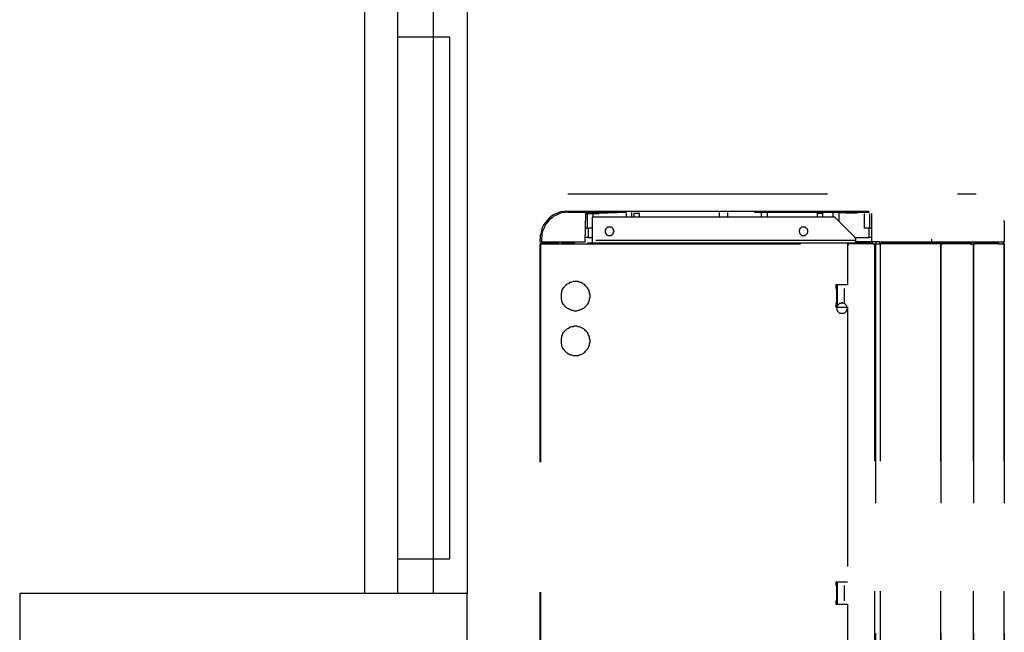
# Model space of a CAD drawing. Header units: millimetres. Extents: x 335 to 739279, y -1 to 84.
# Tile 151 of 244: x 351.66 to 353.55, y 54.74 to 55.92. Entities that reach past the tile are written whole.
import ezdxf

# ---------------------------------------------------------------- set-up
doc = ezdxf.new("R2010")
doc.units = ezdxf.units.MM
doc.header["$MEASUREMENT"] = 0
doc.linetypes.add('Dashed', pattern=[0.75, 0.5, -0.25])

msp = doc.modelspace()

# ---------------------------------------------------------------- linework, layer by layer
at = {"color": 7}
for p, q in [((352.3208, 54.8149), (352.3208, 61.4489)), ((352.5178, 61.4489), (352.5178, 54.8149)), ((352.3848, 55.8869), (352.3848, 55.9539)), ((352.4528, 55.9539), (352.4528, 55.8869)), ((352.3848, 54.8819), (352.3848, 55.8869)), ((352.4528, 55.8869), (352.3848, 55.8869)), ((352.4528, 55.8869), (352.4528, 54.8819)), ((352.4848, 55.8869), (352.4528, 55.8869)), ((352.4848, 54.8819), (352.4848, 55.8869)), ((352.3848, 54.8149), (352.3848, 54.8819)), ((352.3848, 54.8819), (352.4528, 54.8819)), ((352.4528, 54.8819), (352.4848, 54.8819)), ((352.4528, 54.8819), (352.4528, 54.8149)), ((351.6568, 54.8149), (351.6568, 53.4889)), ((352.5178, 54.8149), (351.6568, 54.8149)), ((352.4528, 54.8149), (352.3848, 54.8149)), ((352.5178, 53.4889), (352.5178, 54.8149))]:
    msp.add_line(p, q, dxfattribs=at)
at = {"color": 8, "linetype": 'Dashed'}
for p, q in [((352.7118, 55.5849), (353.4978, 55.5849)), ((352.7008, 55.5509), (352.7058, 55.5519)), ((352.7058, 55.5519), (352.7118, 55.5519)), ((352.7118, 55.5519), (352.7168, 55.5519)), ((352.8228, 55.5489), (352.7118, 55.5489)), ((352.7168, 55.5519), (352.7388, 55.5519)), ((352.7388, 55.5519), (352.8238, 55.5519)), ((352.7458, 55.5469), (352.7448, 55.4919)), ((352.7458, 55.5469), (352.7718, 55.5469)), ((352.7498, 55.5299), (352.7498, 55.5469)), ((352.7608, 55.5399), (352.7608, 55.5469)), ((352.8228, 55.5489), (352.7718, 55.5469)), ((352.8238, 55.5519), (353.1648, 55.5519)), ((352.8238, 55.5489), (352.8238, 55.5399)), ((352.8348, 55.5399), (352.8348, 55.5489)), ((352.8388, 55.5479), (352.8388, 55.5399)), ((352.8388, 55.5479), (352.8498, 55.5479)), ((352.8498, 55.5399), (352.8498, 55.5479)), ((353.0028, 55.5489), (353.0028, 55.5399)), ((353.0188, 55.5489), (353.0188, 55.5399)), ((353.1538, 55.5489), (353.0708, 55.5489)), ((353.1198, 55.5489), (353.0708, 55.5489)), ((353.0838, 55.5489), (353.0838, 55.5399)), ((353.0958, 55.5399), (353.0958, 55.5489)), ((353.2188, 55.5489), (353.1198, 55.5489)), ((353.2458, 55.5489), (353.1538, 55.5489)), ((353.1648, 55.5519), (353.2458, 55.5519)), ((353.1918, 55.5479), (353.1918, 55.5399)), ((353.1918, 55.5479), (353.2028, 55.5479)), ((353.2028, 55.5399), (353.2028, 55.5479)), ((353.2688, 55.5469), (353.2188, 55.5489)), ((353.2468, 55.5479), (353.2188, 55.5489)), ((353.2218, 55.5489), (353.2218, 55.5399)), ((353.2338, 55.5319), (353.2338, 55.5489)), ((353.2458, 55.5519), (353.2918, 55.5519)), ((353.2918, 55.5489), (353.2458, 55.5489)), ((353.2688, 55.5469), (353.2468, 55.5479)), ((353.2818, 55.5469), (353.2818, 55.5189)), ((353.2928, 55.5299), (353.2928, 55.5469)), ((353.2968, 55.4929), (353.2968, 55.5469)), ((352.7458, 55.5189), (352.7458, 55.5249)), ((352.7498, 55.5189), (352.7498, 55.5299)), ((352.7588, 55.5399), (352.7588, 55.4949)), ((353.2258, 55.5399), (352.7588, 55.5399)), ((353.2658, 55.4999), (353.2258, 55.5399)), ((353.2928, 55.5189), (353.2928, 55.5299)), ((353.5518, 55.5319), (353.5518, 55.5339)), ((353.5518, 55.5319), (353.5518, 55.4919)), ((352.7458, 55.5189), (352.7498, 55.5189)), ((352.7588, 55.5189), (352.7498, 55.5189)), ((352.7508, 55.5189), (352.7508, 55.5009)), ((353.2928, 55.5189), (353.2818, 55.5189)), ((353.2918, 55.5009), (353.2918, 55.5189)), ((353.2928, 55.5189), (353.2968, 55.5189)), ((352.6588, 55.4919), (352.6588, 55.4989)), ((352.6608, 55.4919), (352.6588, 55.4919)), ((352.6588, 53.5679), (352.6588, 55.4889)), ((352.6588, 55.4889), (352.6598, 55.4889)), ((352.6598, 55.4889), (352.6598, 55.4899)), ((353.2498, 55.4899), (352.6598, 55.4899)), ((352.6598, 53.5679), (352.6598, 55.4889)), ((352.6598, 55.4889), (353.2498, 55.4889)), ((352.6608, 55.4989), (352.6608, 55.4919)), ((352.7448, 55.4919), (352.6608, 55.4919)), ((352.6758, 55.4909), (352.6618, 55.4909)), ((352.6618, 55.4909), (352.6618, 55.4899)), ((352.6758, 55.4899), (352.6758, 55.4909)), ((352.6758, 55.4909), (352.6948, 55.4909)), ((352.6988, 55.4909), (352.7248, 55.4909)), ((352.7248, 55.4899), (352.7248, 55.4919)), ((352.7508, 55.5009), (352.7448, 55.5009)), ((352.7508, 55.5009), (352.7588, 55.5009)), ((353.2658, 55.4949), (352.7588, 55.4949)), ((352.7588, 55.4949), (352.7588, 55.4899)), ((353.2498, 55.4899), (353.2498, 55.4889)), ((353.2498, 55.4889), (353.2498, 55.4099)), ((353.2508, 55.4889), (353.2498, 55.4889)), ((353.2508, 55.4879), (353.2498, 55.4879)), ((353.2498, 55.4879), (353.2508, 55.4879)), ((353.2508, 55.4889), (353.2508, 55.4899)), ((353.2988, 55.4899), (353.2508, 55.4899)), ((353.2988, 55.4889), (353.2508, 55.4889)), ((353.2508, 55.4889), (353.2508, 55.4849)), ((353.2638, 55.5009), (353.2918, 55.5009)), ((353.2658, 55.4949), (353.2658, 55.4999)), ((353.2658, 55.4899), (353.2658, 55.4949)), ((353.2658, 55.4929), (353.2908, 55.4929)), ((353.2908, 55.4929), (353.2908, 55.4899)), ((353.2908, 55.4929), (353.3048, 55.4929)), ((353.2968, 55.5009), (353.2918, 55.5009)), ((353.2988, 55.4899), (353.2988, 55.4889)), ((353.2988, 55.4889), (353.3028, 55.4889)), ((353.3028, 53.5699), (353.3028, 55.4889)), ((353.3028, 55.4889), (353.3038, 55.4889)), ((353.3038, 55.4889), (353.3038, 53.5699)), ((353.3038, 55.4889), (353.3138, 55.4889)), ((353.3048, 55.4929), (353.3048, 55.4889)), ((353.3048, 55.4929), (353.3118, 55.4929)), ((353.3118, 55.4929), (353.3118, 55.4889)), ((353.4118, 55.4919), (353.3118, 55.4919)), ((353.3138, 53.5699), (353.3138, 55.4889)), ((353.3138, 55.4889), (353.3148, 55.4889)), ((353.3148, 55.4889), (353.3148, 55.4899)), ((353.3148, 55.4899), (353.4278, 55.4899)), ((353.4278, 55.4889), (353.3148, 55.4889)), ((353.4118, 55.4979), (353.4118, 55.4919)), ((353.5518, 55.4919), (353.4118, 55.4919)), ((353.4278, 55.4899), (353.4278, 55.4889)), ((353.4278, 55.4889), (353.4298, 55.4889)), ((353.4288, 55.4919), (353.4288, 55.4889)), ((353.4298, 53.5699), (353.4298, 55.4889)), ((353.4298, 55.4889), (353.4298, 53.5699)), ((353.4298, 55.4889), (353.4328, 55.4889)), ((353.4888, 55.4899), (353.4318, 55.4899)), ((353.4318, 55.4889), (353.4318, 55.4899)), ((353.4888, 55.4889), (353.4328, 55.4889)), ((353.4888, 55.4889), (353.4928, 55.4889)), ((353.4918, 55.4919), (353.4918, 55.4889)), ((353.4928, 53.5699), (353.4928, 55.4889)), ((353.4928, 55.4889), (353.4928, 53.5699)), ((353.4928, 55.4889), (353.4958, 55.4889)), ((353.4958, 55.4899), (353.4948, 55.4899)), ((353.4958, 55.4889), (353.4948, 55.4889)), ((353.4958, 55.4899), (353.5408, 55.4899)), ((353.4958, 55.4889), (353.4958, 55.4899)), ((353.4958, 55.4889), (353.4958, 55.4899)), ((353.5408, 55.4889), (353.4958, 55.4889)), ((353.5408, 55.4899), (353.5408, 55.4889)), ((353.5408, 55.4889), (353.5518, 55.4889)), ((353.5498, 55.4919), (353.5498, 55.4889)), ((353.5508, 55.4899), (353.5498, 55.4899)), ((353.5508, 55.4889), (353.5498, 55.4889)), ((353.5508, 55.4889), (353.5508, 55.4899)), ((353.5518, 53.5699), (353.5518, 55.4889)), ((353.5518, 55.4889), (353.5518, 53.5699)), ((353.2508, 55.4849), (353.2498, 55.4849)), ((353.2498, 55.4099), (353.2278, 55.4099)), ((353.2278, 55.4099), (353.2278, 55.4029)), ((353.2308, 55.3669), (353.2308, 55.4099)), ((353.2288, 55.4029), (353.2278, 55.4029)), ((353.2288, 55.4029), (353.2288, 55.3739)), ((353.2308, 55.4029), (353.2288, 55.4029)), ((353.2438, 55.4029), (353.2438, 55.3739)), ((353.2288, 55.3739), (353.2278, 55.3739)), ((353.2278, 55.3739), (353.2278, 55.3669)), ((353.2308, 55.3739), (353.2288, 55.3739)), ((353.2278, 55.3669), (353.2498, 55.3669)), ((353.2498, 55.3669), (353.2498, 54.8369)), ((353.2498, 54.8369), (353.2278, 54.8369)), ((353.2278, 54.8369), (353.2278, 54.8309)), ((353.2288, 54.8309), (353.2278, 54.8309)), ((353.2288, 54.8309), (353.2288, 54.8009)), ((353.2308, 54.8309), (353.2288, 54.8309)), ((353.2308, 54.8309), (353.2308, 54.8369)), ((353.2308, 54.7949), (353.2308, 54.8369)), ((353.2438, 54.8309), (353.2438, 54.8009)), ((353.2288, 54.8009), (353.2278, 54.8009)), ((353.2278, 54.8009), (353.2278, 54.7949)), ((353.2278, 54.7949), (353.2498, 54.7949)), ((353.2308, 54.8009), (353.2288, 54.8009)), ((353.2308, 54.7949), (353.2308, 54.8009)), ((353.2498, 54.7949), (353.2498, 54.2649))]:
    msp.add_line(p, q, dxfattribs=at)
for points in [[(352.7008, 55.5509), (352.6958, 55.5499), (352.6918, 55.5479), (352.6868, 55.5459), (352.6828, 55.5439), (352.6788, 55.5409), (352.6758, 55.5379), (352.6718, 55.5339), (352.6688, 55.5299), (352.6658, 55.5259), (352.6638, 55.5219), (352.6618, 55.5179), (352.6608, 55.5129), (352.6598, 55.5079), (352.6588, 55.5039), (352.6588, 55.4989)], [(352.7118, 55.5499), (352.7068, 55.5489), (352.7028, 55.5489), (352.6978, 55.5479), (352.6938, 55.5459), (352.6898, 55.5439), (352.6848, 55.5419), (352.6818, 55.5389), (352.6778, 55.5359), (352.6748, 55.5329), (352.6718, 55.5289), (352.6688, 55.5259), (352.6668, 55.5209), (352.6648, 55.5169), (352.6628, 55.5129), (352.6618, 55.5079), (352.6618, 55.5039), (352.6608, 55.4989)], [(352.8008, 55.5129), (352.8008, 55.5139), (352.7998, 55.5139), (352.7998, 55.5149), (352.7998, 55.5159), (352.7998, 55.5169), (352.7988, 55.5169), (352.7988, 55.5179), (352.7988, 55.5179), (352.7978, 55.5189), (352.7978, 55.5189), (352.7968, 55.5199), (352.7958, 55.5199), (352.7958, 55.5209), (352.7948, 55.5209), (352.7938, 55.5209), (352.7938, 55.5209), (352.7928, 55.5209), (352.7918, 55.5209), (352.7918, 55.5209), (352.7908, 55.5209), (352.7898, 55.5209), (352.7888, 55.5209), (352.7888, 55.5209), (352.7878, 55.5199), (352.7868, 55.5199), (352.7868, 55.5189), (352.7858, 55.5189), (352.7858, 55.5179), (352.7848, 55.5179), (352.7848, 55.5169), (352.7848, 55.5169), (352.7838, 55.5159), (352.7838, 55.5149), (352.7838, 55.5139), (352.7838, 55.5139), (352.7838, 55.5129), (352.7838, 55.5119), (352.7838, 55.5119), (352.7838, 55.5109), (352.7838, 55.5099), (352.7848, 55.5099), (352.7848, 55.5089), (352.7848, 55.5079), (352.7858, 55.5079), (352.7858, 55.5069), (352.7868, 55.5069), (352.7868, 55.5059), (352.7878, 55.5059), (352.7888, 55.5049), (352.7888, 55.5049), (352.7898, 55.5049), (352.7908, 55.5049), (352.7918, 55.5049), (352.7918, 55.5049), (352.7928, 55.5049), (352.7938, 55.5049), (352.7938, 55.5049), (352.7948, 55.5049), (352.7958, 55.5049), (352.7958, 55.5059), (352.7968, 55.5059), (352.7978, 55.5069), (352.7978, 55.5069), (352.7988, 55.5079), (352.7988, 55.5079), (352.7988, 55.5089), (352.7998, 55.5099), (352.7998, 55.5099), (352.7998, 55.5109), (352.7998, 55.5119), (352.8008, 55.5119), (352.8008, 55.5129)], [(353.1738, 55.5129), (353.1738, 55.5139), (353.1738, 55.5139), (353.1738, 55.5149), (353.1728, 55.5159), (353.1728, 55.5169), (353.1728, 55.5169), (353.1718, 55.5179), (353.1718, 55.5179), (353.1708, 55.5189), (353.1708, 55.5189), (353.1698, 55.5199), (353.1698, 55.5199), (353.1688, 55.5209), (353.1678, 55.5209), (353.1678, 55.5209), (353.1668, 55.5209), (353.1658, 55.5209), (353.1658, 55.5209), (353.1648, 55.5209), (353.1638, 55.5209), (353.1628, 55.5209), (353.1628, 55.5209), (353.1618, 55.5209), (353.1608, 55.5199), (353.1608, 55.5199), (353.1598, 55.5189), (353.1598, 55.5189), (353.1588, 55.5179), (353.1588, 55.5179), (353.1578, 55.5169), (353.1578, 55.5169), (353.1578, 55.5159), (353.1578, 55.5149), (353.1568, 55.5139), (353.1568, 55.5139), (353.1568, 55.5129), (353.1568, 55.5119), (353.1568, 55.5119), (353.1578, 55.5109), (353.1578, 55.5099), (353.1578, 55.5099), (353.1578, 55.5089), (353.1588, 55.5079), (353.1588, 55.5079), (353.1598, 55.5069), (353.1598, 55.5069), (353.1608, 55.5059), (353.1608, 55.5059), (353.1618, 55.5049), (353.1628, 55.5049), (353.1628, 55.5049), (353.1638, 55.5049), (353.1648, 55.5049), (353.1658, 55.5049), (353.1658, 55.5049), (353.1668, 55.5049), (353.1678, 55.5049), (353.1678, 55.5049), (353.1688, 55.5049), (353.1698, 55.5059), (353.1698, 55.5059), (353.1708, 55.5069), (353.1708, 55.5069), (353.1718, 55.5079), (353.1718, 55.5079), (353.1728, 55.5089), (353.1728, 55.5099), (353.1728, 55.5099), (353.1738, 55.5109), (353.1738, 55.5119), (353.1738, 55.5119), (353.1738, 55.5129)], [(353.4328, 55.4889), (353.4328, 55.4899), (353.4328, 55.4899), (353.4328, 55.4899), (353.4328, 55.4899), (353.4328, 55.4899), (353.4318, 55.4899), (353.4318, 55.4899), (353.4318, 55.4899), (353.4318, 55.4909), (353.4318, 55.4909), (353.4318, 55.4909), (353.4318, 55.4909), (353.4318, 55.4909), (353.4318, 55.4909), (353.4318, 55.4909), (353.4308, 55.4909), (353.4308, 55.4909), (353.4308, 55.4909), (353.4308, 55.4909), (353.4308, 55.4909), (353.4308, 55.4909), (353.4308, 55.4909), (353.4308, 55.4909), (353.4298, 55.4909), (353.4298, 55.4909), (353.4298, 55.4909), (353.4298, 55.4909), (353.4298, 55.4899), (353.4298, 55.4899), (353.4298, 55.4899), (353.4298, 55.4899), (353.4298, 55.4899), (353.4298, 55.4899), (353.4298, 55.4899), (353.4298, 55.4899), (353.4298, 55.4889), (353.4298, 55.4889), (353.4298, 55.4889), (353.4298, 55.4889), (353.4298, 55.4889), (353.4298, 55.4889), (353.4298, 55.4889), (353.4298, 55.4889), (353.4298, 55.4889), (353.4298, 55.4879), (353.4298, 55.4879), (353.4298, 55.4879), (353.4298, 55.4879), (353.4308, 55.4879), (353.4308, 55.4879), (353.4308, 55.4879), (353.4308, 55.4879), (353.4308, 55.4879), (353.4308, 55.4879), (353.4308, 55.4879), (353.4308, 55.4879), (353.4318, 55.4879), (353.4318, 55.4879), (353.4318, 55.4879), (353.4318, 55.4879), (353.4318, 55.4879), (353.4318, 55.4879), (353.4318, 55.4879), (353.4318, 55.4889), (353.4318, 55.4889), (353.4318, 55.4889), (353.4328, 55.4889), (353.4328, 55.4889), (353.4328, 55.4889), (353.4328, 55.4889), (353.4328, 55.4889), (353.4328, 55.4889)], [(353.4888, 55.4889), (353.4888, 55.4899), (353.4888, 55.4899), (353.4888, 55.4899), (353.4888, 55.4899), (353.4888, 55.4899), (353.4888, 55.4899), (353.4888, 55.4899), (353.4888, 55.4899), (353.4888, 55.4909), (353.4888, 55.4909), (353.4888, 55.4909), (353.4888, 55.4909), (353.4888, 55.4909), (353.4888, 55.4909), (353.4878, 55.4909), (353.4878, 55.4909), (353.4878, 55.4909), (353.4878, 55.4909), (353.4878, 55.4909), (353.4878, 55.4909), (353.4878, 55.4909), (353.4878, 55.4909), (353.4868, 55.4909), (353.4868, 55.4909), (353.4868, 55.4909), (353.4868, 55.4909), (353.4868, 55.4909), (353.4868, 55.4899), (353.4868, 55.4899), (353.4868, 55.4899), (353.4868, 55.4899), (353.4868, 55.4899), (353.4868, 55.4899), (353.4868, 55.4899), (353.4868, 55.4899), (353.4868, 55.4889), (353.4868, 55.4889), (353.4868, 55.4889), (353.4868, 55.4889), (353.4868, 55.4889), (353.4868, 55.4889), (353.4868, 55.4889), (353.4868, 55.4889), (353.4868, 55.4889), (353.4868, 55.4879), (353.4868, 55.4879), (353.4868, 55.4879), (353.4868, 55.4879), (353.4868, 55.4879), (353.4878, 55.4879), (353.4878, 55.4879), (353.4878, 55.4879), (353.4878, 55.4879), (353.4878, 55.4879), (353.4878, 55.4879), (353.4878, 55.4879), (353.4878, 55.4879), (353.4888, 55.4879), (353.4888, 55.4879), (353.4888, 55.4879), (353.4888, 55.4879), (353.4888, 55.4879), (353.4888, 55.4879), (353.4888, 55.4889), (353.4888, 55.4889), (353.4888, 55.4889), (353.4888, 55.4889), (353.4888, 55.4889), (353.4888, 55.4889), (353.4888, 55.4889), (353.4888, 55.4889), (353.4888, 55.4889)], [(353.5518, 55.4889), (353.5518, 55.4889), (353.5518, 55.4889), (353.5518, 55.4899), (353.5518, 55.4899), (353.5518, 55.4899), (353.5518, 55.4899), (353.5518, 55.4899), (353.5518, 55.4899), (353.5518, 55.4899), (353.5518, 55.4899), (353.5518, 55.4899), (353.5518, 55.4899), (353.5518, 55.4899), (353.5518, 55.4899), (353.5508, 55.4899), (353.5508, 55.4899), (353.5508, 55.4899), (353.5508, 55.4899), (353.5508, 55.4899), (353.5508, 55.4899), (353.5508, 55.4899), (353.5508, 55.4899), (353.5508, 55.4899), (353.5508, 55.4899), (353.5508, 55.4899), (353.5508, 55.4899), (353.5508, 55.4899), (353.5508, 55.4899), (353.5508, 55.4899), (353.5498, 55.4899), (353.5498, 55.4899), (353.5498, 55.4899), (353.5498, 55.4899), (353.5498, 55.4889), (353.5498, 55.4889), (353.5498, 55.4889), (353.5498, 55.4889), (353.5498, 55.4889), (353.5498, 55.4889), (353.5498, 55.4889), (353.5498, 55.4889), (353.5498, 55.4889), (353.5508, 55.4889), (353.5508, 55.4889), (353.5508, 55.4889), (353.5508, 55.4889), (353.5508, 55.4889), (353.5508, 55.4889), (353.5508, 55.4879), (353.5508, 55.4879), (353.5508, 55.4879), (353.5508, 55.4879), (353.5508, 55.4879), (353.5508, 55.4879), (353.5508, 55.4879), (353.5508, 55.4879), (353.5508, 55.4879), (353.5518, 55.4879), (353.5518, 55.4879), (353.5518, 55.4889), (353.5518, 55.4889), (353.5518, 55.4889), (353.5518, 55.4889), (353.5518, 55.4889), (353.5518, 55.4889), (353.5518, 55.4889), (353.5518, 55.4889), (353.5518, 55.4889), (353.5518, 55.4889), (353.5518, 55.4889), (353.5518, 55.4889), (353.5518, 55.4889)], [(352.7548, 55.3879), (352.7548, 55.3909), (352.7538, 55.3929), (352.7538, 55.3949), (352.7528, 55.3979), (352.7518, 55.3999), (352.7508, 55.4019), (352.7498, 55.4039), (352.7478, 55.4059), (352.7458, 55.4079), (352.7448, 55.4099), (352.7428, 55.4109), (352.7408, 55.4119), (352.7378, 55.4139), (352.7358, 55.4139), (352.7338, 55.4149), (352.7318, 55.4159), (352.7288, 55.4159), (352.7268, 55.4159), (352.7238, 55.4159), (352.7218, 55.4159), (352.7188, 55.4149), (352.7168, 55.4139), (352.7148, 55.4139), (352.7128, 55.4119), (352.7108, 55.4109), (352.7088, 55.4099), (352.7068, 55.4079), (352.7048, 55.4059), (352.7038, 55.4039), (352.7018, 55.4019), (352.7008, 55.3999), (352.6998, 55.3979), (352.6998, 55.3949), (352.6988, 55.3929), (352.6988, 55.3909), (352.6988, 55.3879), (352.6988, 55.3859), (352.6988, 55.3829), (352.6998, 55.3809), (352.6998, 55.3789), (352.7008, 55.3759), (352.7018, 55.3739), (352.7038, 55.3719), (352.7048, 55.3699), (352.7068, 55.3679), (352.7088, 55.3669), (352.7108, 55.3649), (352.7128, 55.3639), (352.7148, 55.3629), (352.7168, 55.3619), (352.7188, 55.3609), (352.7218, 55.3609), (352.7238, 55.3599), (352.7268, 55.3599), (352.7288, 55.3599), (352.7318, 55.3609), (352.7338, 55.3609), (352.7358, 55.3619), (352.7378, 55.3629), (352.7408, 55.3639), (352.7428, 55.3649), (352.7448, 55.3669), (352.7458, 55.3679), (352.7478, 55.3699), (352.7498, 55.3719), (352.7508, 55.3739), (352.7518, 55.3759), (352.7528, 55.3789), (352.7538, 55.3809), (352.7538, 55.3829), (352.7548, 55.3859), (352.7548, 55.3879)], [(353.2498, 55.3649), (353.2498, 55.3649), (353.2498, 55.3659), (353.2488, 55.3669), (353.2488, 55.3679), (353.2488, 55.3689), (353.2478, 55.3699), (353.2478, 55.3699), (353.2468, 55.3709), (353.2468, 55.3719), (353.2458, 55.3719), (353.2448, 55.3729), (353.2448, 55.3729), (353.2438, 55.3739), (353.2428, 55.3739), (353.2418, 55.3739), (353.2408, 55.3739), (353.2408, 55.3749), (353.2398, 55.3749), (353.2388, 55.3749), (353.2378, 55.3739), (353.2368, 55.3739), (353.2358, 55.3739), (353.2348, 55.3739), (353.2348, 55.3729), (353.2338, 55.3729), (353.2328, 55.3719), (353.2328, 55.3719), (353.2318, 55.3709), (353.2308, 55.3699), (353.2308, 55.3699), (353.2308, 55.3689), (353.2298, 55.3679), (353.2298, 55.3669), (353.2298, 55.3659), (353.2298, 55.3649), (353.2298, 55.3649), (353.2298, 55.3639), (353.2298, 55.3629), (353.2298, 55.3619), (353.2298, 55.3609), (353.2308, 55.3599), (353.2308, 55.3599), (353.2308, 55.3589), (353.2318, 55.3579), (353.2328, 55.3569), (353.2328, 55.3569), (353.2338, 55.3559), (353.2348, 55.3559), (353.2348, 55.3549), (353.2358, 55.3549), (353.2368, 55.3549), (353.2378, 55.3549), (353.2388, 55.3549), (353.2398, 55.3549), (353.2408, 55.3549), (353.2408, 55.3549), (353.2418, 55.3549), (353.2428, 55.3549), (353.2438, 55.3549), (353.2448, 55.3559), (353.2448, 55.3559), (353.2458, 55.3569), (353.2468, 55.3569), (353.2468, 55.3579), (353.2478, 55.3589), (353.2478, 55.3599), (353.2488, 55.3599), (353.2488, 55.3609), (353.2488, 55.3619), (353.2498, 55.3629), (353.2498, 55.3639), (353.2498, 55.3649)], [(352.7548, 55.3019), (352.7548, 55.3039), (352.7538, 55.3059), (352.7538, 55.3089), (352.7528, 55.3109), (352.7518, 55.3129), (352.7508, 55.3159), (352.7498, 55.3179), (352.7478, 55.3199), (352.7458, 55.3209), (352.7448, 55.3229), (352.7428, 55.3249), (352.7408, 55.3259), (352.7378, 55.3269), (352.7358, 55.3279), (352.7338, 55.3289), (352.7318, 55.3289), (352.7288, 55.3299), (352.7268, 55.3299), (352.7238, 55.3299), (352.7218, 55.3289), (352.7188, 55.3289), (352.7168, 55.3279), (352.7148, 55.3269), (352.7128, 55.3259), (352.7108, 55.3249), (352.7088, 55.3229), (352.7068, 55.3209), (352.7048, 55.3199), (352.7038, 55.3179), (352.7018, 55.3159), (352.7008, 55.3129), (352.6998, 55.3109), (352.6998, 55.3089), (352.6988, 55.3059), (352.6988, 55.3039), (352.6988, 55.3019), (352.6988, 55.2989), (352.6988, 55.2969), (352.6998, 55.2939), (352.6998, 55.2919), (352.7008, 55.2899), (352.7018, 55.2879), (352.7038, 55.2859), (352.7048, 55.2839), (352.7068, 55.2819), (352.7088, 55.2799), (352.7108, 55.2789), (352.7128, 55.2769), (352.7148, 55.2759), (352.7168, 55.2749), (352.7188, 55.2749), (352.7218, 55.2739), (352.7238, 55.2739), (352.7268, 55.2739), (352.7288, 55.2739), (352.7318, 55.2739), (352.7338, 55.2749), (352.7358, 55.2749), (352.7378, 55.2759), (352.7408, 55.2769), (352.7428, 55.2789), (352.7448, 55.2799), (352.7458, 55.2819), (352.7478, 55.2839), (352.7498, 55.2859), (352.7508, 55.2879), (352.7518, 55.2899), (352.7528, 55.2919), (352.7538, 55.2939), (352.7538, 55.2969), (352.7548, 55.2989), (352.7548, 55.3019)]]:
    msp.add_lwpolyline(points, dxfattribs=at)

doc.saveas('drawing.dxf')
